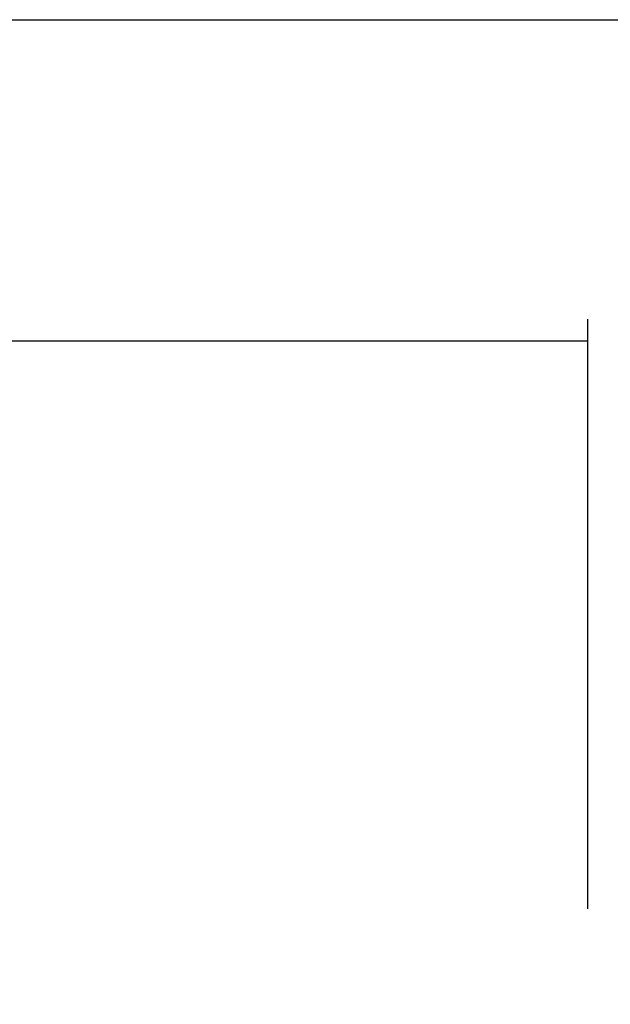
# Model space of a CAD drawing. Header units: inches. Extents: x 0 to 250, y 0 to 162.
# Tile 34 of 44: x 109.01 to 110.39, y 96.04 to 98.34. Entities that reach past the tile are written whole.
import ezdxf

# ---------------------------------------------------------------- set-up
doc = ezdxf.new("R2010")
doc.units = ezdxf.units.IN
doc.header["$LTSCALE"] = 13.75
doc.header["$MEASUREMENT"] = 0
doc.linetypes.add('HIDDEN', pattern=[0.2, 0.1, -0.1])
doc.layers.get('0').update_dxf_attribs({"linetype": 'CONTINUOUS'})
doc.layers.add('DEFAULT_2', color=8, linetype='HIDDEN')
doc.layers.add('DIMENSIONS', color=7, linetype='CONTINUOUS')
doc.styles.get("Standard").update_dxf_attribs({"font": 'txt', "width": 0.8})
doc.dimstyles.new('DIMSTYLE_1', dxfattribs={"dimtxt": 1.102941, "dimasz": 1.470588, "dimexe": 0.09, "dimexo": 0.07, "dimgap": 0.0375, "dimtad": 0, "dimtih": 1, "dimtoh": 1, "dimzin": 4, "dimdsep": 46, "dimtxsty": 'Standard', "dimblk": '_FILLED', "dimblk1": '_FILLED', "dimblk2": '_FILLED', "dimcen": 0.09, "dimadec": 0, "dimazin": 0, "dimtfac": 1, "dimtofl": 0, "dimtmove": 0, "dimatfit": 3, "dimldrblk": '_FILLED', "dimfxl": 0, "dimtolj": 1, "dimtzin": 4, "dimarcsym": 0})

# ---------------------------------------------------------------- blocks, each defined once
blk = doc.blocks.new('_FILLED')
at = {"color": 0, "linetype": 'ByBlock'}
blk.add_solid([(0, 0), (-1, 0.2), (-1, -0.2)], dxfattribs=at)
blk = doc.blocks.new('*D13')
at = {"layer": 'DIMENSIONS', "color": 2, "linetype": 'Continuous'}
for p, q in [((107.5243, 74.1368), (104.5832, 74.1368)), ((111.1493, 74.1368), (114.1629, 74.1368))]:
    blk.add_line(p, q, dxfattribs=at)
at = {"layer": 'DIMENSIONS', "color": 2, "linetype": 'Continuous', "xscale": 1.4705882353, "yscale": 1.4705882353, "zscale": 1.4705882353}
blk.add_blockref('_FILLED', (107.5243, 74.1368), dxfattribs=at)
at = {"layer": 'DIMENSIONS', "color": 2, "linetype": 'Continuous', "xscale": 1.4705882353, "yscale": 1.4705882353, "zscale": 1.4705882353, "rotation": 180}
blk.add_blockref('_FILLED', (111.1493, 74.1368), dxfattribs=at)
at = {"layer": 'DIMENSIONS', "color": 2, "linetype": 'Continuous', "insert": (114.7144, 74.6883), "char_height": 1.10294, "width": 3.529412, "attachment_point": 1, "line_spacing_factor": 0.9}
blk.add_mtext('3.63', dxfattribs=at)

msp = doc.modelspace()

# ---------------------------------------------------------------- linework, layer by layer
at = {"color": 3, "linetype": 'Continuous'}
msp.add_line((76.2118, 98.3364), (111.1493, 98.3364), dxfattribs=at)
at = {"layer": 'DEFAULT_2', "color": 8, "linetype": 'HIDDEN'}
for p, q in [((110.3368, 97.6384), (110.3368, 18.5344)), ((110.3368, 97.5864), (77.5868, 97.5864))]:
    msp.add_line(p, q, dxfattribs=at)

# ---------------------------------------------------------------- dimensions: what is measured, and where the dimension line sits
at = {"layer": 'DIMENSIONS', "color": 2, "linetype": 'Continuous'}
dim = msp.add_linear_dim(base=(111.1493337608, 74.1367889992), p1=(107.5243337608, 58.9614056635), p2=(111.1493337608, 98.2124056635), dimstyle='DIMSTYLE_1', dxfattribs=at)
dim.commit()
dim.dimension.update_dxf_attribs({"geometry": '*D13', "text_midpoint": (116.4790962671, 74.1367889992), "dimtype": 160})

doc.saveas('drawing.dxf')
